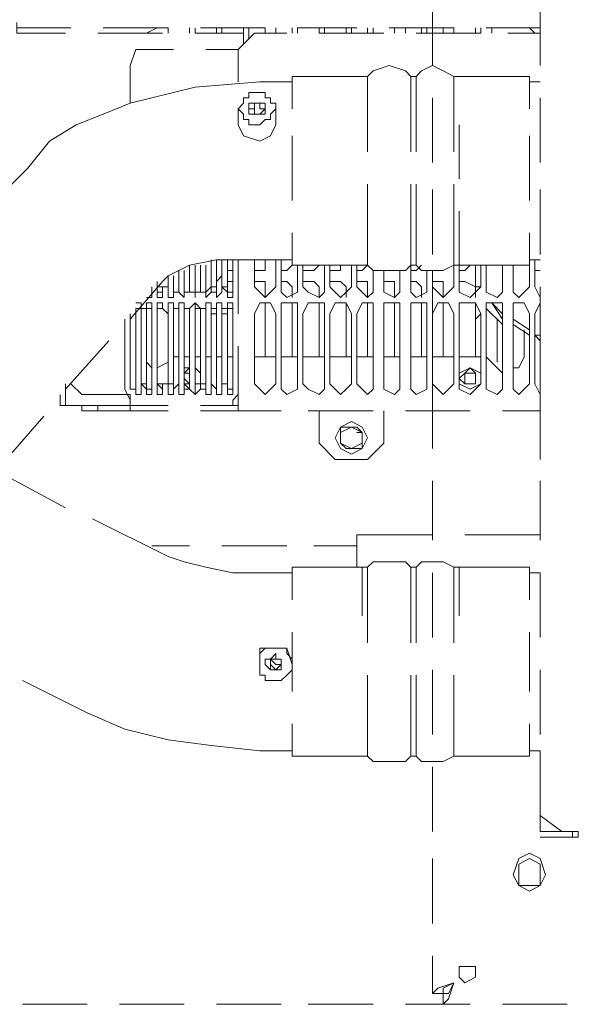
# Model space of a CAD drawing. Header units: millimetres. Extents: x 0 to 1151, y 0 to 297.
# Tile 56 of 93: x 357.48 to 361.84, y 126.94 to 134.67. Entities that reach past the tile are written whole.
import ezdxf

# ---------------------------------------------------------------- set-up
doc = ezdxf.new("R2010")
doc.units = ezdxf.units.MM
doc.header["$MEASUREMENT"] = 0
doc.layers.get('0').update_dxf_attribs({"linetype": 'CONTINUOUS'})

msp = doc.modelspace()

# ---------------------------------------------------------------- linework, layer by layer
at = {"color": 7, "linetype": 'Continuous', "lineweight": 20, "true_color": 0x000007}
for p, q in [((360.7223, 134.306), (360.7223, 134.814)), ((361.569, 134.814), (361.569, 134.306)), ((357.4627, 134.6023), (357.886, 134.6023)), ((358.14, 134.6023), (358.648, 134.6023)), ((358.5633, 134.6023), (358.4787, 134.56)), ((358.648, 134.56), (358.648, 134.6023)), ((358.8173, 134.6023), (358.8173, 134.56)), ((358.8597, 134.6023), (358.8597, 134.56)), ((358.902, 134.6023), (359.41, 134.6023)), ((359.029, 134.56), (359.029, 134.6023)), ((359.0713, 134.6023), (359.0713, 134.56)), ((359.2407, 134.56), (359.2407, 134.6023)), ((359.283, 134.6023), (359.283, 134.5177)), ((359.41, 134.56), (359.41, 134.6023)), ((359.4947, 134.6023), (359.4947, 134.56)), ((359.6217, 134.56), (359.6217, 134.6023)), ((359.664, 134.6023), (360.1297, 134.6023)), ((359.664, 134.6023), (359.664, 134.56)), ((359.8333, 134.56), (359.8333, 134.6023)), ((359.8757, 134.6023), (359.8757, 134.56)), ((360.045, 134.56), (360.045, 134.6023)), ((360.0873, 134.6023), (360.0873, 134.56)), ((360.2143, 134.56), (360.2143, 134.6023)), ((360.2567, 134.6023), (360.2567, 134.56)), ((360.3837, 134.6023), (360.8917, 134.6023)), ((360.426, 134.56), (360.426, 134.6023)), ((360.5107, 134.6023), (360.5107, 134.56)), ((360.6377, 134.56), (360.6377, 134.6023)), ((360.68, 134.6023), (360.68, 134.56)), ((360.807, 134.56), (360.807, 134.6023)), ((360.8917, 134.6023), (360.8917, 134.56)), ((361.061, 134.56), (361.061, 134.6023)), ((361.1033, 134.6023), (361.1033, 134.56)), ((361.1457, 134.6023), (361.569, 134.6023)), ((361.188, 134.56), (361.188, 134.6023)), ((361.4843, 134.6023), (361.5267, 134.56)), ((361.4843, 134.6023), (361.5267, 134.56)), ((361.569, 134.6023), (361.569, 134.56)), ((361.569, 134.6023), (361.569, 134.56)), ((358.6057, 134.56), (358.0977, 134.56)), ((360.3413, 134.56), (359.8333, 134.56)), ((361.1033, 134.56), (360.5953, 134.56)), ((361.569, 134.56), (361.315, 134.56)), ((359.1983, 134.433), (358.9443, 134.433)), ((359.6217, 134.2213), (359.6217, 133.9673)), ((360.172, 134.2213), (359.6217, 134.2213)), ((360.2143, 134.2213), (360.172, 134.2213)), ((360.172, 134.2213), (360.172, 134.2213)), ((360.172, 134.2213), (360.2143, 134.2213)), ((360.2143, 134.2213), (360.2567, 134.2637)), ((360.2143, 134.2213), (360.2143, 134.2213)), ((360.2143, 134.2213), (360.2143, 134.2213)), ((360.2143, 133.6287), (360.2143, 134.2213)), ((360.2143, 133.6287), (360.2143, 134.2213)), ((360.553, 134.2213), (360.5107, 134.2637)), ((360.5953, 134.2213), (360.553, 134.2213)), ((360.553, 134.2213), (360.553, 134.2213)), ((360.553, 133.6287), (360.553, 134.2213)), ((360.5953, 134.2213), (360.6377, 134.2637)), ((360.5953, 133.6287), (360.5953, 134.2213)), ((360.8917, 134.2213), (360.807, 134.2637)), ((360.8917, 134.2213), (360.8917, 134.2213)), ((360.8917, 134.2213), (360.8917, 134.2213)), ((360.8917, 133.6287), (360.8917, 134.2213)), ((360.8917, 133.6287), (360.8917, 134.2213)), ((360.8917, 134.2213), (360.934, 134.2213)), ((360.8917, 134.2213), (360.934, 134.2213)), ((361.4843, 134.2213), (360.934, 134.2213)), ((361.4843, 133.9673), (361.4843, 134.2213)), ((361.569, 134.179), (361.4843, 134.179)), ((360.7223, 133.544), (360.7223, 134.052)), ((361.569, 134.052), (361.569, 133.544)), ((359.1983, 133.8403), (359.1983, 133.9673)), ((359.4947, 133.8403), (359.4947, 133.9673)), ((360.934, 133.417), (360.934, 133.8403)), ((360.934, 133.417), (360.934, 133.8403)), ((359.6217, 133.7557), (359.6217, 133.2477)), ((361.4843, 133.2477), (361.4843, 133.7557)), ((357.5473, 133.5017), (357.2933, 133.2477)), ((360.2143, 132.7397), (360.2143, 133.3747)), ((360.2143, 132.7397), (360.2143, 133.3747)), ((360.553, 132.7397), (360.553, 133.3747)), ((360.5953, 132.7397), (360.5953, 133.3747)), ((360.8917, 132.7397), (360.8917, 133.3747)), ((360.8917, 132.7397), (360.8917, 133.3747)), ((360.7223, 132.8243), (360.7223, 133.3323)), ((361.569, 133.3323), (361.569, 132.8243)), ((360.934, 132.7397), (360.934, 133.163)), ((360.934, 132.7397), (360.934, 133.163)), ((360.934, 133.1207), (360.934, 133.1207)), ((359.6217, 132.9937), (359.6217, 132.7397)), ((361.4843, 132.7397), (361.4843, 132.9937)), ((359.6217, 132.8667), (359.6217, 132.782)), ((358.8173, 132.5703), (358.8173, 132.7397)), ((358.8597, 132.7397), (358.8597, 132.4857)), ((358.902, 132.528), (358.902, 132.7397)), ((358.902, 132.5703), (358.902, 132.7397)), ((358.902, 132.7397), (358.902, 132.5703)), ((358.9867, 132.5703), (358.9867, 132.782)), ((358.9867, 132.782), (358.9867, 132.5703)), ((359.0713, 132.5703), (359.0713, 132.782)), ((359.0713, 132.782), (359.0713, 132.5703)), ((359.156, 132.7397), (359.156, 132.782)), ((359.156, 132.782), (359.156, 132.5703)), ((359.156, 132.6973), (359.156, 132.7397)), ((359.1983, 132.782), (359.1983, 132.3587)), ((359.3253, 132.5703), (359.3253, 132.782)), ((359.6217, 132.782), (359.3677, 132.782)), ((359.4947, 132.782), (359.4947, 132.5703)), ((359.537, 132.5703), (359.537, 132.782)), ((360.172, 132.7397), (359.6217, 132.7397)), ((359.664, 132.7397), (359.664, 132.5703)), ((359.7063, 132.5703), (359.7063, 132.7397)), ((359.8757, 132.7397), (359.8757, 132.5703)), ((359.918, 132.5703), (359.918, 132.7397)), ((360.0873, 132.7397), (360.0873, 132.5703)), ((360.1297, 132.5703), (360.1297, 132.7397)), ((360.2143, 132.7397), (360.172, 132.7397)), ((360.172, 132.7397), (360.172, 132.7397)), ((360.2143, 132.7397), (360.2143, 132.7397)), ((360.2143, 132.7397), (360.2567, 132.6973)), ((360.553, 132.7397), (360.5107, 132.6973)), ((360.553, 132.7397), (360.5953, 132.7397)), ((360.553, 132.5703), (360.553, 132.7397)), ((360.5953, 132.7397), (360.6377, 132.6973)), ((360.8917, 132.7397), (360.807, 132.6973)), ((360.8917, 132.7397), (360.8917, 132.7397)), ((360.8917, 132.7397), (360.8917, 132.5703)), ((360.8917, 132.7397), (360.934, 132.7397)), ((360.934, 132.5703), (360.934, 132.7397)), ((361.4843, 132.7397), (360.934, 132.7397)), ((361.1033, 132.7397), (361.1033, 132.5703)), ((361.1457, 132.5703), (361.1457, 132.7397)), ((361.2727, 132.7397), (361.2727, 132.5703)), ((361.3573, 132.5703), (361.3573, 132.7397)), ((361.569, 132.782), (361.4843, 132.782)), ((361.4843, 132.7397), (361.4843, 132.5703)), ((358.648, 132.5703), (358.648, 132.655)), ((358.648, 132.655), (358.648, 132.5703)), ((358.6903, 132.655), (358.6903, 132.4857)), ((358.7327, 132.5703), (358.7327, 132.6973)), ((358.7327, 132.6973), (358.7327, 132.5703)), ((358.775, 132.6973), (358.775, 132.4857)), ((358.8173, 132.6973), (358.8173, 132.5703)), ((359.0713, 132.655), (359.029, 132.6127)), ((359.156, 132.6973), (359.1137, 132.6973)), ((359.156, 132.6973), (359.156, 132.6973)), ((360.2567, 132.6973), (360.2567, 132.5703)), ((360.3413, 132.5703), (360.3413, 132.6973)), ((360.4683, 132.6973), (360.4683, 132.5703)), ((360.68, 132.6973), (360.68, 132.5703)), ((360.7223, 132.5703), (360.7223, 132.6973)), ((361.5267, 132.6973), (361.569, 132.6973)), ((359.156, 132.6127), (359.1137, 132.6127)), ((358.521, 132.528), (358.521, 132.4857)), ((358.5633, 132.5703), (358.5633, 132.5703)), ((358.5633, 132.5703), (358.6057, 132.5703)), ((358.9867, 132.5703), (358.9443, 132.528)), ((359.029, 132.5703), (358.9867, 132.5703)), ((359.1137, 132.5703), (359.0713, 132.5703)), ((359.41, 132.4857), (359.41, 132.5703)), ((359.6217, 132.4857), (359.6217, 132.5703)), ((359.8333, 132.4857), (359.8333, 132.5703)), ((360.045, 132.4857), (360.045, 132.5703)), ((360.2143, 132.4857), (360.2143, 132.5703)), ((360.426, 132.4857), (360.426, 132.5703)), ((360.6377, 132.4857), (360.6377, 132.5703)), ((360.7223, 132.0623), (360.7223, 132.5703)), ((360.807, 132.4857), (360.807, 132.5703)), ((361.061, 132.5703), (361.061, 132.528)), ((361.061, 132.5703), (361.1033, 132.5703)), ((361.061, 132.5703), (361.061, 132.528)), ((361.061, 132.5703), (361.1033, 132.5703)), ((361.061, 132.4857), (361.061, 132.5703)), ((361.061, 132.4857), (361.061, 132.5703)), ((361.061, 132.528), (361.061, 132.528)), ((361.569, 132.5703), (361.569, 132.0623)), ((358.4363, 132.401), (358.4363, 132.4433)), ((358.6903, 132.4433), (358.6903, 131.7237)), ((358.775, 132.4433), (358.775, 131.7237)), ((358.8597, 132.4433), (358.8597, 132.401)), ((358.8597, 132.4433), (358.8597, 131.7237)), ((359.41, 132.02), (359.41, 132.4433)), ((359.6217, 132.02), (359.6217, 132.4433)), ((359.8333, 132.02), (359.8333, 132.4433)), ((360.045, 132.02), (360.045, 132.4433)), ((360.2143, 132.02), (360.2143, 132.4433)), ((360.426, 132.02), (360.426, 132.4433)), ((360.6377, 132.02), (360.6377, 132.4433)), ((360.807, 132.02), (360.807, 132.4433)), ((361.061, 132.3163), (361.061, 132.4433)), ((361.061, 132.02), (361.061, 132.4433)), ((361.188, 132.4433), (361.2727, 132.3587)), ((361.188, 132.4433), (361.2727, 132.3163)), ((358.3517, 131.8083), (358.3517, 132.3587)), ((358.394, 132.401), (358.394, 132.401)), ((358.394, 132.401), (358.4363, 132.401)), ((358.4363, 132.401), (358.4363, 132.401)), ((358.4363, 132.401), (358.4363, 132.401)), ((358.4363, 131.8083), (358.4363, 132.3587)), ((358.4363, 132.3587), (358.4363, 131.8083)), ((358.4787, 132.401), (358.521, 132.401)), ((358.521, 132.3587), (358.521, 131.8083)), ((358.5633, 132.401), (358.6057, 132.401)), ((358.5633, 131.8083), (358.5633, 132.3587)), ((358.648, 131.8083), (358.648, 132.3587)), ((358.648, 132.3587), (358.648, 131.8083)), ((358.6903, 132.401), (358.7327, 132.401)), ((358.6903, 132.401), (358.6903, 132.02)), ((358.7327, 131.8083), (358.7327, 132.3587)), ((358.7327, 132.3587), (358.7327, 131.8083)), ((358.775, 132.401), (358.8173, 132.401)), ((358.8173, 131.8083), (358.8173, 132.3587)), ((358.8173, 132.3587), (358.8173, 131.8083)), ((358.8597, 132.401), (358.902, 132.401)), ((358.8597, 132.401), (358.8597, 132.02)), ((358.902, 132.401), (358.902, 132.401)), ((358.902, 131.8083), (358.902, 132.3587)), ((358.902, 132.3587), (358.902, 131.8083)), ((358.9867, 131.8083), (358.9867, 132.3587)), ((358.9867, 132.3587), (358.9867, 131.8083)), ((358.9867, 132.3587), (359.029, 132.3587)), ((359.0713, 131.8083), (359.0713, 132.3587)), ((359.0713, 132.3587), (359.0713, 131.8083)), ((359.0713, 132.3587), (359.1137, 132.3587)), ((359.156, 132.3587), (359.156, 131.8083)), ((359.3253, 131.8083), (359.3253, 132.3587)), ((359.4947, 132.3587), (359.4947, 131.8083)), ((359.537, 131.8083), (359.537, 132.3587)), ((359.664, 132.3587), (359.664, 131.8083)), ((359.7063, 131.8083), (359.7063, 132.3587)), ((359.8757, 132.3587), (359.8757, 131.8083)), ((359.918, 131.8083), (359.918, 132.3587)), ((360.0873, 132.3587), (360.0873, 131.8083)), ((360.1297, 131.8083), (360.1297, 132.3587)), ((360.2567, 132.3587), (360.2567, 131.8083)), ((360.3413, 131.8083), (360.3413, 132.3587)), ((360.4683, 132.3587), (360.4683, 131.8083)), ((360.553, 131.8083), (360.553, 132.3587)), ((360.68, 132.3587), (360.68, 131.8083)), ((360.7223, 131.8083), (360.7223, 132.3587)), ((360.8917, 132.3587), (360.8917, 131.8083)), ((360.934, 131.8083), (360.934, 132.3587)), ((361.061, 132.3163), (361.061, 132.401)), ((361.061, 132.3163), (361.1033, 132.3587)), ((361.1033, 132.3587), (361.1033, 131.8083)), ((361.1457, 132.401), (361.2727, 132.274)), ((361.1457, 132.401), (361.2727, 132.274)), ((361.1457, 131.8083), (361.1457, 132.3587)), ((361.2727, 132.3587), (361.2727, 131.8083)), ((361.3573, 131.8083), (361.3573, 132.3587)), ((361.4843, 132.3587), (361.4843, 131.8083)), ((358.3093, 131.766), (358.3093, 132.3163)), ((361.3573, 132.3163), (361.4843, 132.2317)), ((361.3573, 132.3163), (361.4843, 132.2317)), ((361.3573, 132.274), (361.4843, 132.1893)), ((361.3573, 132.274), (361.4843, 132.1893)), ((361.5267, 132.1893), (361.569, 132.147)), ((361.5267, 132.1893), (361.569, 132.1893)), ((361.5267, 132.1893), (361.569, 132.147)), ((361.5267, 132.1893), (361.569, 132.1893)), ((358.1823, 132.147), (357.8437, 131.766)), ((361.569, 132.147), (361.569, 131.7237)), ((359.1983, 132.1047), (359.1983, 131.639)), ((358.4787, 131.9777), (358.521, 131.9353)), ((358.648, 131.9777), (358.5633, 131.9353)), ((358.5633, 131.9353), (358.648, 131.9777)), ((358.6903, 132.02), (358.7327, 132.02)), ((358.6903, 132.02), (358.6903, 132.02)), ((358.775, 132.02), (358.8173, 132.02)), ((358.8597, 132.02), (358.902, 132.02)), ((358.9443, 132.02), (358.9867, 132.02)), ((359.029, 132.02), (359.0713, 132.02)), ((359.1137, 132.02), (359.156, 132.02)), ((359.3253, 132.02), (359.4947, 132.02)), ((359.537, 132.02), (359.664, 132.02)), ((359.7063, 132.02), (359.8757, 132.02)), ((359.918, 132.02), (360.0873, 132.02)), ((360.1297, 132.02), (360.2567, 132.02)), ((360.3413, 132.02), (360.4683, 132.02)), ((360.553, 132.02), (360.68, 132.02)), ((360.7223, 132.02), (360.8917, 132.02)), ((360.934, 132.02), (361.1033, 132.02)), ((361.2727, 131.893), (361.1457, 132.02)), ((361.1457, 132.02), (361.1457, 132.02)), ((358.8173, 131.9353), (358.775, 131.9353)), ((358.902, 131.893), (358.8597, 131.9353)), ((358.8597, 131.893), (358.8597, 131.893)), ((358.8597, 131.893), (358.8597, 131.893)), ((357.8437, 131.639), (357.8437, 131.8083)), ((357.886, 131.8083), (357.9707, 131.7237)), ((358.4787, 131.8083), (358.4363, 131.8083)), ((358.5633, 131.8083), (358.6057, 131.8083)), ((358.6903, 131.8083), (358.648, 131.8083)), ((358.775, 131.8507), (358.8173, 131.8083)), ((358.775, 131.8083), (358.8173, 131.766)), ((358.9443, 131.8083), (358.902, 131.8083)), ((360.7223, 131.3003), (360.7223, 131.8083)), ((361.569, 131.8083), (361.569, 131.3003)), ((357.8437, 131.766), (357.8437, 131.639)), ((358.3093, 131.766), (358.3517, 131.6813)), ((357.8013, 131.639), (357.8013, 131.7237)), ((358.3517, 131.7237), (357.9707, 131.7237)), ((358.3517, 131.639), (358.3517, 131.6813)), ((359.156, 131.6813), (359.1983, 131.7237)), ((359.1983, 131.6813), (359.1983, 131.6813)), ((358.0977, 131.5967), (357.9707, 131.5967)), ((358.3517, 131.639), (358.3517, 131.5967)), ((358.3517, 131.639), (358.648, 131.639)), ((358.3517, 131.639), (358.3517, 131.5967)), ((358.648, 131.5967), (358.3517, 131.5967)), ((358.902, 131.639), (359.1983, 131.639)), ((359.1983, 131.5967), (358.902, 131.5967)), ((359.1983, 131.639), (359.156, 131.639)), ((359.1983, 131.639), (359.1983, 131.5967)), ((359.1983, 131.639), (359.1983, 131.639)), ((359.537, 131.5967), (359.1983, 131.5967)), ((360.2567, 131.5967), (359.7487, 131.5967)), ((359.8333, 131.5967), (359.8333, 131.3427)), ((360.3413, 131.5967), (360.3413, 131.3427)), ((361.0187, 131.5967), (360.5107, 131.5967)), ((361.569, 131.5967), (361.2727, 131.5967)), ((361.569, 131.5967), (361.569, 131.2157)), ((357.6743, 131.5543), (357.378, 131.2157)), ((360.172, 131.4273), (360.0873, 131.4697)), ((360.1297, 131.4273), (360.172, 131.4273)), ((360.045, 131.3003), (360.045, 131.3003)), ((357.8437, 130.8347), (357.2933, 131.131)), ((360.7223, 130.5807), (360.7223, 131.0463)), ((361.569, 131.0463), (361.569, 130.5807)), ((361.569, 131.004), (361.569, 130.623)), ((358.648, 130.4537), (358.0553, 130.75)), ((360.1297, 130.369), (360.1297, 130.623)), ((360.1297, 130.623), (360.7223, 130.623)), ((360.9763, 130.623), (361.569, 130.623)), ((358.8173, 130.5383), (358.521, 130.5383)), ((359.5793, 130.5383), (359.0713, 130.5383)), ((360.1297, 130.5383), (359.791, 130.5383)), ((360.1297, 130.5383), (360.1297, 130.369)), ((359.6217, 130.369), (359.6217, 130.115)), ((360.172, 130.369), (359.6217, 130.369)), ((360.2143, 130.369), (360.172, 130.369)), ((360.172, 130.369), (360.172, 130.369)), ((360.2143, 130.369), (360.2567, 130.4113)), ((360.2143, 130.369), (360.2143, 130.369)), ((360.2143, 130.369), (360.2143, 130.369)), ((360.2143, 129.7763), (360.2143, 130.369)), ((360.2143, 129.7763), (360.2143, 130.369)), ((360.553, 130.369), (360.5107, 130.4113)), ((360.5953, 130.369), (360.553, 130.369)), ((360.553, 130.369), (360.553, 130.369)), ((360.553, 129.7763), (360.553, 130.369)), ((360.5953, 130.369), (360.6377, 130.4113)), ((360.5953, 129.7763), (360.5953, 130.369)), ((360.8917, 130.369), (360.807, 130.4113)), ((360.8917, 130.369), (360.8917, 130.369)), ((360.8917, 130.369), (360.8917, 130.369)), ((360.8917, 129.7763), (360.8917, 130.369)), ((360.8917, 129.7763), (360.8917, 130.369)), ((360.8917, 130.369), (360.934, 130.369)), ((360.934, 130.369), (360.8917, 130.369)), ((361.4843, 130.369), (360.934, 130.369)), ((361.4843, 130.115), (361.4843, 130.369)), ((359.6217, 130.3267), (359.3677, 130.3267)), ((359.6217, 130.115), (359.6217, 130.3267)), ((360.7223, 129.8187), (360.7223, 130.3267)), ((361.4843, 130.3267), (361.569, 130.3267)), ((361.569, 130.3267), (361.569, 129.8187)), ((359.6217, 129.861), (359.6217, 129.3953)), ((361.4843, 129.3953), (361.4843, 129.861)), ((359.3677, 129.607), (359.3677, 129.607)), ((359.537, 129.607), (359.537, 129.607)), ((359.6217, 129.607), (359.6217, 129.607)), ((360.7223, 129.0567), (360.7223, 129.5647)), ((361.569, 129.5647), (361.569, 129.0567)), ((360.2143, 128.8873), (360.2143, 129.5223)), ((360.2143, 128.8873), (360.2143, 129.5223)), ((360.553, 128.8873), (360.553, 129.5223)), ((360.5953, 128.8873), (360.5953, 129.5223)), ((360.8917, 128.8873), (360.8917, 129.5223)), ((360.8917, 128.8873), (360.8917, 129.5223)), ((358.013, 129.226), (357.505, 129.48)), ((359.6217, 129.1413), (359.6217, 128.8873)), ((361.4843, 128.8873), (361.4843, 129.1413)), ((359.6217, 128.9297), (359.3677, 128.9297)), ((360.172, 128.8873), (359.6217, 128.8873)), ((360.2143, 128.8873), (360.172, 128.8873)), ((360.2143, 128.8873), (360.2143, 128.8873)), ((360.2143, 128.8873), (360.2567, 128.845)), ((360.553, 128.8873), (360.5107, 128.845)), ((360.553, 128.8873), (360.5953, 128.8873)), ((360.5953, 128.8873), (360.6377, 128.845)), ((360.8917, 128.8873), (360.807, 128.845)), ((360.8917, 128.8873), (360.8917, 128.8873)), ((360.8917, 128.8873), (360.934, 128.8873)), ((360.934, 128.8873), (361.4843, 128.8873)), ((361.4843, 128.9297), (361.569, 128.9297)), ((360.7223, 128.2947), (360.7223, 128.8027)), ((361.569, 128.2523), (361.6113, 128.2523)), ((361.569, 128.2523), (361.6113, 128.2523)), ((361.823, 128.2947), (361.7383, 128.2947)), ((361.7383, 128.2523), (361.7383, 128.2523)), ((361.823, 128.2947), (361.8653, 128.2947)), ((360.7223, 127.575), (360.7223, 128.083)), ((360.7223, 127.0247), (360.7223, 127.321)), ((360.807, 127.0247), (360.7223, 127.0247)), ((360.807, 127.0247), (360.807, 127.0247)), ((360.807, 127.0247), (360.807, 126.94)), ((358.013, 126.94), (357.505, 126.94)), ((358.775, 126.94), (358.267, 126.94)), ((359.537, 126.94), (359.029, 126.94)), ((360.2567, 126.94), (359.7487, 126.94)), ((361.0187, 126.94), (360.5107, 126.94)), ((361.7807, 126.94), (361.2727, 126.94))]:
    msp.add_line(p, q, dxfattribs=at)
for points in [[(357.8437, 134.56), (357.4627, 134.56), (357.4627, 134.6023), (357.4627, 134.6447)], [(359.2407, 134.4753), (359.2407, 134.56), (358.8597, 134.56)], [(359.5793, 134.56), (359.3253, 134.56), (359.1983, 134.433), (359.1983, 134.179)], [(358.6903, 134.433), (358.394, 134.433), (358.3517, 134.306), (358.3517, 134.0097)], [(360.5107, 134.2637), (360.3837, 134.306), (360.2567, 134.2637)], [(360.807, 134.2637), (360.7223, 134.306), (360.6377, 134.2637)], [(359.6217, 134.179), (359.3677, 134.179), (358.8597, 134.1367), (358.3517, 134.0097), (358.14, 133.925), (357.9283, 133.8403), (357.7167, 133.7133), (357.5473, 133.5017)], [(359.3677, 133.7133), (359.2407, 133.7557), (359.1983, 133.8403)], [(359.3677, 133.7133), (359.4523, 133.7557), (359.4947, 133.8403)], [(359.3677, 132.782), (359.029, 132.782), (358.8173, 132.7397), (358.7327, 132.6973), (358.648, 132.655), (358.6057, 132.6127), (358.3517, 132.3163)], [(358.8597, 132.7397), (358.8597, 132.528), (358.8597, 132.4857)], [(358.9443, 132.7397), (358.9443, 132.528), (358.9443, 132.4857)], [(359.029, 132.782), (359.029, 132.528), (359.029, 132.4857)], [(359.1137, 132.782), (359.1137, 132.528), (359.156, 132.528), (359.156, 132.4857)], [(359.3253, 132.6973), (359.41, 132.6973), (359.41, 132.7397), (359.41, 132.782)], [(359.537, 132.6973), (359.5793, 132.6973), (359.6217, 132.7397), (359.6217, 132.782)], [(359.7063, 132.6973), (359.791, 132.6973), (359.8333, 132.7397)], [(359.918, 132.6973), (360.0027, 132.6973), (360.0027, 132.7397)], [(360.1297, 132.6973), (360.172, 132.6973), (360.2143, 132.7397)], [(360.553, 132.6973), (360.5953, 132.6973), (360.6377, 132.7397)], [(360.934, 132.6973), (360.9763, 132.6973), (361.0187, 132.7397)], [(361.569, 132.4857), (361.5267, 132.5703), (361.5267, 132.782)], [(360.2567, 132.6973), (360.3837, 132.6973), (360.5107, 132.6973)], [(360.6377, 132.6973), (360.7223, 132.6973), (360.807, 132.6973)], [(358.5633, 132.6127), (358.5633, 132.528), (358.6057, 132.528), (358.6057, 132.4857)], [(359.41, 132.5703), (359.41, 132.6127), (359.3253, 132.6127)], [(359.6217, 132.5703), (359.5793, 132.6127), (359.537, 132.6127)], [(359.8333, 132.5703), (359.791, 132.6127), (359.7063, 132.6127)], [(360.045, 132.5703), (360.0027, 132.6127), (359.918, 132.6127)], [(360.2143, 132.5703), (360.2143, 132.6127), (360.1297, 132.6127)], [(360.426, 132.5703), (360.426, 132.6127), (360.3413, 132.6127)], [(360.6377, 132.5703), (360.5953, 132.6127), (360.553, 132.6127)], [(360.807, 132.5703), (360.807, 132.6127), (360.7223, 132.6127)], [(361.061, 132.5703), (360.9763, 132.6127), (360.934, 132.6127)], [(358.4787, 132.4857), (358.521, 132.4857), (358.521, 132.528), (358.521, 132.5703)], [(358.5633, 132.5703), (358.5633, 132.4857), (358.6057, 132.4857), (358.6057, 132.5703), (358.648, 132.5703)], [(358.648, 132.5703), (358.648, 132.4857), (358.6903, 132.4857), (358.6903, 132.528), (358.7327, 132.528), (358.7327, 132.5703)], [(358.7327, 132.5703), (358.7327, 132.528), (358.775, 132.4857), (358.775, 132.528), (358.8173, 132.528), (358.8173, 132.5703)], [(358.8173, 132.5703), (358.8173, 132.528), (358.8597, 132.528), (358.8597, 132.4857), (358.8597, 132.528), (358.902, 132.528), (358.902, 132.5703)], [(358.902, 132.5703), (358.902, 132.528), (358.9443, 132.528), (358.9443, 132.4857), (358.9867, 132.528), (358.9867, 132.5703)], [(358.9867, 132.5703), (358.9867, 132.528), (359.029, 132.528), (359.029, 132.4857), (359.0713, 132.528), (359.0713, 132.5703)], [(359.0713, 132.5703), (359.1137, 132.528), (359.1137, 132.4857), (359.156, 132.4857), (359.156, 132.528), (359.156, 132.5703)], [(359.3253, 132.5703), (359.3677, 132.528), (359.41, 132.4857), (359.4523, 132.528), (359.4947, 132.5703)], [(359.537, 132.5703), (359.537, 132.528), (359.5793, 132.4857), (359.664, 132.528), (359.664, 132.5703)], [(359.7063, 132.5703), (359.7487, 132.528), (359.8333, 132.4857), (359.8757, 132.528), (359.8757, 132.5703)], [(359.918, 132.5703), (359.9603, 132.528), (360.0027, 132.4857), (360.045, 132.528), (360.0873, 132.5703)], [(360.1297, 132.5703), (360.172, 132.528), (360.2143, 132.4857), (360.2567, 132.528), (360.2567, 132.5703)], [(360.3413, 132.5703), (360.3413, 132.528), (360.426, 132.4857), (360.4683, 132.528), (360.4683, 132.5703)], [(360.553, 132.5703), (360.553, 132.528), (360.5953, 132.4857), (360.68, 132.528), (360.68, 132.5703)], [(360.7223, 132.5703), (360.7647, 132.528), (360.807, 132.4857), (360.8493, 132.528), (360.8917, 132.5703)], [(360.934, 132.5703), (360.934, 132.528), (361.0187, 132.4857), (361.061, 132.528), (361.1033, 132.5703)], [(361.1457, 132.5703), (361.1457, 132.528), (361.2303, 132.4857), (361.2727, 132.528), (361.2727, 132.5703)], [(361.3573, 132.5703), (361.3573, 132.528), (361.3997, 132.4857), (361.442, 132.528), (361.4843, 132.5703)], [(358.4363, 132.3587), (358.4363, 132.4433), (358.394, 132.4433)], [(358.521, 132.3587), (358.521, 132.4433), (358.4787, 132.4433), (358.4787, 132.401), (358.4363, 132.401), (358.4363, 132.3587)], [(358.521, 132.4433), (358.521, 132.401), (358.4787, 132.401), (358.4787, 131.766), (358.521, 131.766), (358.521, 131.7237)], [(358.648, 132.3587), (358.6057, 132.401), (358.6057, 132.4433), (358.5633, 132.4433), (358.5633, 132.401), (358.5633, 132.3587)], [(358.6057, 132.4433), (358.6057, 132.401), (358.5633, 132.401), (358.5633, 131.8083), (358.6057, 131.766), (358.6057, 131.7237)], [(358.7327, 132.3587), (358.7327, 132.401), (358.6903, 132.401), (358.6903, 132.4433), (358.648, 132.4433), (358.648, 132.401), (358.648, 132.3587)], [(358.8173, 132.3587), (358.8173, 132.401), (358.775, 132.401), (358.775, 132.4433), (358.7327, 132.4433), (358.7327, 132.401), (358.7327, 132.3587)], [(358.902, 132.3587), (358.902, 132.401), (358.8597, 132.4433), (358.8173, 132.401), (358.8173, 132.3587)], [(358.9867, 132.3587), (358.9867, 132.4433), (358.9443, 132.4433), (358.9443, 132.401), (358.902, 132.401), (358.902, 132.3587)], [(358.9443, 132.4433), (358.9443, 132.401), (358.9443, 131.766), (358.9443, 131.7237)], [(359.0713, 132.3587), (359.0713, 132.4433), (359.029, 132.4433), (359.029, 132.401), (358.9867, 132.401), (358.9867, 132.3587)], [(359.029, 132.4433), (359.029, 132.401), (359.029, 131.766), (359.029, 131.7237)], [(359.156, 132.3587), (359.156, 132.4433), (359.1137, 132.4433), (359.1137, 132.401), (359.0713, 132.401), (359.0713, 132.3587)], [(359.156, 132.4433), (359.156, 132.401), (359.1137, 132.401), (359.1137, 131.8083)], [(359.4947, 132.3587), (359.4523, 132.4433), (359.41, 132.4433), (359.3677, 132.4433), (359.3253, 132.3587)], [(359.664, 132.3587), (359.664, 132.4433), (359.5793, 132.4433), (359.537, 132.4433), (359.537, 132.3587)], [(359.8757, 132.3587), (359.8757, 132.4433), (359.8333, 132.4433), (359.7487, 132.4433), (359.7063, 132.3587)], [(360.0873, 132.3587), (360.045, 132.4433), (360.0027, 132.4433), (359.9603, 132.4433), (359.918, 132.3587)], [(360.2567, 132.3587), (360.2567, 132.4433), (360.2143, 132.4433), (360.172, 132.4433), (360.1297, 132.3587)], [(360.4683, 132.3587), (360.4683, 132.4433), (360.426, 132.4433), (360.3413, 132.4433), (360.3413, 132.3587)], [(360.68, 132.3587), (360.68, 132.4433), (360.5953, 132.4433), (360.553, 132.4433), (360.553, 132.3587)], [(360.8917, 132.3587), (360.8493, 132.4433), (360.807, 132.4433), (360.7647, 132.4433), (360.7223, 132.3587)], [(361.1033, 132.3587), (361.061, 132.4433), (361.0187, 132.4433), (360.934, 132.4433), (360.934, 132.3587)], [(361.2727, 132.3587), (361.2727, 132.4433), (361.2303, 132.4433), (361.1457, 132.4433), (361.1457, 132.3587)], [(361.4843, 132.3587), (361.442, 132.4433), (361.3997, 132.4433), (361.3573, 132.4433), (361.3573, 132.3587)], [(361.569, 131.7237), (361.5267, 131.8083), (361.5267, 132.3587), (361.569, 132.4433)], [(358.394, 132.401), (358.394, 131.766), (358.394, 131.7237)], [(358.394, 131.9353), (358.394, 132.02), (358.394, 132.401)], [(361.2303, 131.9777), (361.2303, 132.02), (361.2303, 132.3163)], [(361.3573, 131.9353), (361.3997, 131.9353), (361.442, 132.02), (361.442, 132.2317)], [(358.8173, 131.9353), (358.775, 131.893), (358.775, 131.8083)], [(358.8173, 131.893), (358.775, 131.893), (358.775, 131.8507)], [(358.8173, 131.893), (358.775, 131.893), (358.775, 131.8507)], [(358.8597, 131.8083), (358.902, 131.8083), (358.902, 131.893)], [(358.8597, 131.8083), (358.8597, 131.8507), (358.8597, 131.893), (358.8597, 131.8507)], [(360.934, 131.893), (361.0187, 131.9353), (361.1033, 131.893)], [(361.061, 131.893), (361.0187, 131.9353), (360.9763, 131.893), (360.934, 131.8507), (360.9763, 131.8083), (360.9763, 131.8507)], [(360.9763, 131.8507), (360.9763, 131.8083), (361.061, 131.8083), (361.061, 131.8507), (361.061, 131.893)], [(358.3517, 131.8083), (358.3517, 131.766), (358.394, 131.766), (358.394, 131.7237), (358.4363, 131.7237), (358.4363, 131.766), (358.4363, 131.8083)], [(358.4363, 131.8083), (358.4787, 131.766), (358.4787, 131.7237), (358.521, 131.7237), (358.521, 131.766), (358.521, 131.8083)], [(358.5633, 131.8083), (358.5633, 131.7237), (358.6057, 131.7237), (358.6057, 131.8083), (358.648, 131.8083)], [(358.648, 131.8083), (358.648, 131.7237), (358.6903, 131.7237), (358.6903, 131.766), (358.7327, 131.8083)], [(358.7327, 131.8083), (358.7327, 131.7237), (358.775, 131.7237), (358.775, 131.766), (358.8173, 131.766), (358.8173, 131.8083)], [(358.775, 131.8507), (358.775, 131.8083), (358.8173, 131.8083)], [(358.8173, 131.8083), (358.8173, 131.766), (358.8597, 131.7237), (358.902, 131.766), (358.902, 131.8083)], [(358.902, 131.8083), (358.902, 131.766), (358.9443, 131.766), (358.9443, 131.7237), (358.9867, 131.7237), (358.9867, 131.766), (358.9867, 131.8083)], [(358.9867, 131.8083), (359.029, 131.766), (359.029, 131.7237), (359.0713, 131.7237), (359.0713, 131.766), (359.0713, 131.8083)], [(359.0713, 131.8083), (359.1137, 131.8083), (359.1137, 131.7237), (359.156, 131.7237), (359.156, 131.766), (359.156, 131.8083)], [(359.1137, 131.8083), (359.1137, 131.766), (359.156, 131.766), (359.156, 131.7237)], [(359.3253, 131.8083), (359.3677, 131.766), (359.41, 131.7237), (359.4523, 131.766), (359.4947, 131.8083)], [(359.537, 131.8083), (359.537, 131.766), (359.5793, 131.7237), (359.664, 131.766), (359.664, 131.8083)], [(359.7063, 131.8083), (359.7487, 131.766), (359.8333, 131.7237), (359.8757, 131.766), (359.8757, 131.8083)], [(359.918, 131.8083), (359.9603, 131.766), (360.0027, 131.7237), (360.045, 131.766), (360.0873, 131.8083)], [(360.1297, 131.8083), (360.172, 131.766), (360.2143, 131.7237), (360.2567, 131.766), (360.2567, 131.8083)], [(360.3413, 131.8083), (360.3413, 131.766), (360.426, 131.7237), (360.4683, 131.766), (360.4683, 131.8083)], [(360.553, 131.8083), (360.553, 131.766), (360.5953, 131.7237), (360.68, 131.766), (360.68, 131.8083)], [(360.7223, 131.8083), (360.7647, 131.766), (360.807, 131.7237), (360.8493, 131.766), (360.8917, 131.8083)], [(360.934, 131.8083), (360.934, 131.766), (361.0187, 131.7237), (361.061, 131.766), (361.1033, 131.8083)], [(360.934, 131.8083), (361.0187, 131.766), (361.1033, 131.8083)], [(361.1457, 131.8083), (361.1457, 131.766), (361.2303, 131.7237), (361.2727, 131.766), (361.2727, 131.8083)], [(361.3573, 131.8083), (361.3573, 131.766), (361.3997, 131.7237), (361.442, 131.766), (361.4843, 131.8083)], [(357.8437, 131.639), (357.8013, 131.639), (357.8013, 131.7237)], [(358.3517, 131.6813), (358.3517, 131.639), (358.394, 131.639)], [(359.156, 131.6813), (359.156, 131.639), (359.1983, 131.639)], [(359.156, 131.639), (359.1983, 131.639), (359.1983, 131.6813)], [(358.394, 131.639), (358.3517, 131.639), (357.8437, 131.639)], [(358.0977, 131.639), (357.9707, 131.639), (357.9707, 131.5967)], [(358.3517, 131.639), (358.0977, 131.639), (358.0977, 131.5967), (358.3517, 131.5967)], [(360.0027, 131.3427), (360.0027, 131.4273), (360.0027, 131.4697)], [(360.0027, 131.4697), (360.0873, 131.4697), (360.0027, 131.4273)], [(360.0027, 131.4273), (360.0027, 131.3427), (360.0873, 131.3003), (360.172, 131.3427), (360.172, 131.4273)], [(360.045, 131.4697), (360.1297, 131.4697), (360.172, 131.4273), (360.172, 131.385)], [(359.8333, 131.3427), (359.9603, 131.2157), (360.2143, 131.2157), (360.3413, 131.3427)], [(360.172, 131.385), (360.172, 131.3427), (360.172, 131.3003), (360.0873, 131.3003), (360.045, 131.3003), (360.0027, 131.3427)], [(358.648, 130.4537), (358.775, 130.4113), (358.9443, 130.369), (359.156, 130.3267), (359.3677, 130.3267)], [(360.5107, 130.4113), (360.3837, 130.4113), (360.2567, 130.4113)], [(360.807, 130.4113), (360.7223, 130.4113), (360.6377, 130.4113)], [(359.6217, 129.607), (359.5793, 129.734), (359.4947, 129.734), (359.3677, 129.734), (359.3677, 129.607)], [(359.4523, 129.6493), (359.4947, 129.607), (359.537, 129.607)], [(359.4523, 129.607), (359.4947, 129.5647), (359.537, 129.607)], [(358.013, 129.226), (358.3093, 129.099), (358.648, 129.0143), (358.9867, 128.972), (359.3677, 128.9297)], [(361.569, 128.9297), (361.569, 128.2947), (361.7383, 128.2947)], [(360.2567, 128.845), (360.3837, 128.845), (360.5107, 128.845)], [(360.6377, 128.845), (360.7223, 128.845), (360.807, 128.845)], [(361.569, 128.8027), (361.569, 128.4217), (361.7383, 128.2947)], [(361.823, 128.2523), (361.569, 128.2523), (361.823, 128.2523), (361.823, 128.2947)], [(361.823, 128.2523), (361.8653, 128.2523), (361.8653, 128.2947)], [(360.8917, 127.1093), (360.7647, 127.067), (360.7223, 127.0247)], [(360.807, 126.94), (360.8493, 126.9823), (360.8917, 127.1093)], [(360.8917, 127.1093), (360.8493, 127.0247), (360.807, 127.0247)], [(360.8917, 127.1093), (360.807, 127.067), (360.807, 127.0247)]]:
    msp.add_lwpolyline(points, dxfattribs=at)
for points in [[(359.4947, 133.9673), (359.4947, 134.0097), (359.4523, 134.0097), (359.4523, 134.052), (359.41, 134.052), (359.41, 134.0943), (359.3677, 134.0943), (359.3253, 134.0943), (359.283, 134.0943), (359.283, 134.052), (359.2407, 134.052), (359.2407, 134.0097), (359.1983, 133.9673), (359.2407, 133.925), (359.2407, 133.8827), (359.283, 133.8827), (359.283, 133.8403), (359.3253, 133.8403), (359.3677, 133.8403), (359.41, 133.8827), (359.4523, 133.8827), (359.4523, 133.925)], [(359.283, 133.9673), (359.3253, 133.9673), (359.3253, 133.925), (359.3677, 133.925), (359.41, 133.9673), (359.3677, 133.9673), (359.3677, 134.0097), (359.3253, 134.0097), (359.3253, 133.9673)], [(359.41, 133.9673), (359.41, 134.0097), (359.3677, 134.0097), (359.3253, 134.0097), (359.283, 134.0097), (359.283, 133.9673), (359.283, 133.925), (359.3253, 133.925), (359.3677, 133.925), (359.41, 133.925)], [(361.061, 132.5703), (361.061, 132.7397)], [(361.061, 131.893), (361.0187, 131.893), (360.9763, 131.893), (360.9763, 131.8507), (360.9763, 131.8083), (361.061, 131.8083), (361.061, 131.8507)], [(358.3517, 131.7237), (358.3517, 131.639)], [(358.3517, 131.639), (358.394, 131.639)], [(360.2143, 131.385), (360.172, 131.4697), (360.0873, 131.512), (360.0027, 131.4697), (359.9603, 131.385), (360.0027, 131.3003), (360.0873, 131.258), (360.172, 131.3003)], [(360.172, 130.369), (360.172, 129.988)], [(360.934, 130.369), (360.934, 129.988)], [(359.6217, 129.607), (359.6217, 129.6493), (359.5793, 129.6917), (359.5793, 129.734), (359.537, 129.734), (359.4947, 129.734), (359.4523, 129.734), (359.41, 129.734), (359.3677, 129.6917), (359.3677, 129.6493), (359.3677, 129.607), (359.3677, 129.5647), (359.3677, 129.5223), (359.41, 129.5223), (359.41, 129.48), (359.4523, 129.48), (359.4947, 129.48), (359.537, 129.48), (359.5793, 129.5223), (359.6217, 129.5647)], [(359.41, 129.607), (359.4523, 129.5647), (359.4947, 129.5647), (359.537, 129.5647), (359.537, 129.607), (359.537, 129.6493), (359.4947, 129.6493), (359.4947, 129.6917), (359.4523, 129.6493), (359.41, 129.6493)], [(359.4523, 129.6493), (359.4523, 129.607), (359.4523, 129.5647), (359.4947, 129.5647), (359.537, 129.607), (359.537, 129.6493), (359.4947, 129.6493)], [(361.6113, 127.956), (361.569, 128.083), (361.4843, 128.1253), (361.3997, 128.083), (361.3573, 127.956), (361.3997, 127.8713), (361.4843, 127.829), (361.569, 127.8713)], [(361.6113, 127.956), (361.569, 128.083), (361.4843, 128.1253), (361.3997, 128.083), (361.3573, 127.956), (361.3997, 127.8713), (361.4843, 127.829), (361.569, 127.8713)], [(361.569, 127.956), (361.569, 128.0407), (361.4843, 128.083), (361.3997, 128.0407), (361.3997, 127.956), (361.3997, 127.8713), (361.4843, 127.8713), (361.569, 127.8713), (361.569, 127.956), (361.569, 128.0407), (361.4843, 128.083), (361.3997, 128.0407), (361.3997, 127.956), (361.3997, 127.8713), (361.4843, 127.8713), (361.569, 127.8713)], [(361.061, 127.194), (361.061, 127.2363), (360.9763, 127.2363), (360.934, 127.2363), (360.934, 127.194), (360.934, 127.1517), (360.9763, 127.1093), (361.061, 127.1517)]]:
    msp.add_lwpolyline(points, close=True, dxfattribs=at)

doc.saveas('drawing.dxf')
